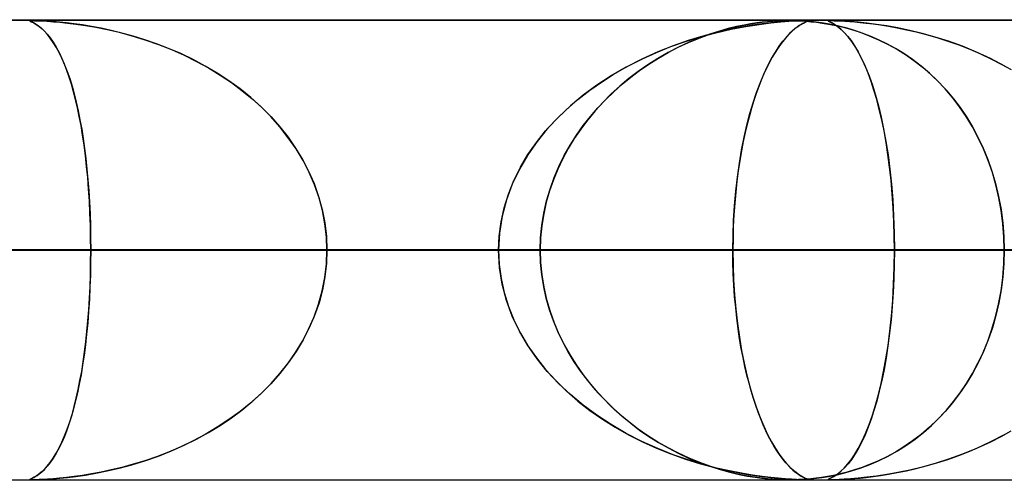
# Model space of a CAD drawing. Header units: millimetres. Extents: x -790 to 790, y -924 to 924.
# Tile 26 of 48: x 17 to 39, y 914 to 924. Entities that reach past the tile are written whole.
import ezdxf

# ---------------------------------------------------------------- set-up
doc = ezdxf.new("R2010")
doc.units = ezdxf.units.MM
doc.layers.add('HIDDEN', color=7, linetype='Continuous')
doc.layers.add('THICK', color=7, linetype='Continuous')

msp = doc.modelspace()

# ---------------------------------------------------------------- linework, layer by layer
at = {"layer": 'HIDDEN'}
for p, q in [((344.621, 923.99), (0, 923.99)), ((677, 923.99), (0, 923.99)), ((344.621, 923.99), (0, 923.99)), ((329.536, 923.98), (0, 923.98)), ((17.586, 923.978), (17.577, 923.976)), ((17.577, 923.973), (17.58, 923.977)), ((17.577, 923.976), (17.578, 923.972)), ((17.585, 923.967), (17.577, 923.973)), ((17.578, 923.972), (17.587, 923.966)), ((17.58, 923.977), (17.598, 923.979)), ((17.604, 923.958), (17.585, 923.967)), ((17.603, 923.98), (17.586, 923.978)), ((17.587, 923.966), (17.605, 923.957)), ((17.598, 923.979), (17.63, 923.98)), ((17.63, 923.98), (17.603, 923.98)), ((17.632, 923.944), (17.604, 923.958)), ((17.605, 923.957), (17.63, 923.945)), ((17.667, 923.98), (17.63, 923.98)), ((17.63, 923.98), (17.679, 923.979)), ((17.63, 923.945), (17.661, 923.93)), ((17.669, 923.925), (17.632, 923.944)), ((17.661, 923.93), (17.696, 923.91)), ((17.715, 923.978), (17.667, 923.98)), ((17.715, 923.898), (17.669, 923.925)), ((17.679, 923.979), (17.746, 923.977)), ((17.777, 923.976), (17.715, 923.978)), ((17.746, 923.977), (17.839, 923.973)), ((17.858, 923.972), (17.777, 923.976)), ((17.839, 923.973), (17.956, 923.967)), ((17.959, 923.967), (17.858, 923.972)), ((17.956, 923.967), (18.089, 923.957)), ((18.082, 923.958), (17.959, 923.967)), ((18.222, 923.946), (18.082, 923.958)), ((18.089, 923.957), (18.233, 923.945)), ((18.376, 923.93), (18.222, 923.946)), ((18.233, 923.945), (18.394, 923.928)), ((18.543, 923.91), (18.376, 923.93)), ((18.394, 923.928), (18.579, 923.906)), ((33.183, 923.898), (33.35, 923.925)), ((33.384, 923.93), (33.253, 923.91)), ((33.35, 923.925), (33.498, 923.944)), ((33.506, 923.945), (33.384, 923.93)), ((33.435, 923.898), (33.692, 923.93)), ((33.498, 923.944), (33.627, 923.958)), ((33.62, 923.957), (33.506, 923.945)), ((33.69, 923.93), (33.506, 923.908)), ((33.724, 923.966), (33.62, 923.957)), ((33.627, 923.958), (33.74, 923.967)), ((33.853, 923.946), (33.69, 923.93)), ((33.692, 923.93), (33.91, 923.951)), ((33.817, 923.972), (33.724, 923.966)), ((33.74, 923.967), (33.842, 923.973)), ((33.898, 923.976), (33.817, 923.972)), ((33.842, 923.973), (33.935, 923.977)), ((34.005, 923.959), (33.853, 923.946)), ((33.97, 923.978), (33.898, 923.976)), ((33.91, 923.951), (34.082, 923.965)), ((33.935, 923.977), (34.019, 923.979)), ((34.036, 923.98), (33.97, 923.978)), ((34.141, 923.968), (34.005, 923.959)), ((34.019, 923.979), (34.099, 923.98)), ((34.099, 923.98), (34.036, 923.98)), ((34.082, 923.965), (34.207, 923.972)), ((34.099, 923.98), (34.178, 923.979)), ((34.161, 923.98), (34.099, 923.98)), ((34.253, 923.974), (34.141, 923.968)), ((34.225, 923.978), (34.161, 923.98)), ((34.178, 923.979), (34.261, 923.977)), ((34.207, 923.972), (34.295, 923.976)), ((34.294, 923.976), (34.225, 923.978)), ((34.339, 923.978), (34.253, 923.974)), ((34.261, 923.977), (34.355, 923.973)), ((34.373, 923.972), (34.294, 923.976)), ((34.295, 923.976), (34.358, 923.978)), ((34.401, 923.98), (34.339, 923.978)), ((34.352, 923.899), (34.399, 923.925)), ((34.355, 923.973), (34.46, 923.967)), ((34.358, 923.978), (34.407, 923.98)), ((34.463, 923.967), (34.373, 923.972)), ((34.416, 923.934), (34.384, 923.917)), ((34.399, 923.925), (34.439, 923.945)), ((34.444, 923.98), (34.401, 923.98)), ((34.407, 923.98), (34.444, 923.98)), ((34.442, 923.946), (34.416, 923.934)), ((34.439, 923.945), (34.47, 923.959)), ((34.464, 923.956), (34.442, 923.946)), ((34.444, 923.98), (34.446, 923.98)), ((34.475, 923.979), (34.444, 923.98)), ((34.446, 923.98), (34.448, 923.98)), ((34.448, 923.98), (34.45, 923.98)), ((34.45, 923.98), (34.451, 923.98)), ((34.451, 923.98), (34.453, 923.98)), ((34.453, 923.98), (34.455, 923.98)), ((34.457, 923.98), (34.479, 923.979)), ((34.46, 923.967), (34.571, 923.957)), ((34.565, 923.958), (34.463, 923.967)), ((34.481, 923.964), (34.464, 923.956)), ((34.47, 923.959), (34.49, 923.969)), ((34.492, 923.978), (34.475, 923.979)), ((34.479, 923.979), (34.492, 923.978)), ((34.493, 923.97), (34.481, 923.964)), ((34.49, 923.969), (34.497, 923.974)), ((34.492, 923.978), (34.497, 923.975)), ((34.497, 923.974), (34.492, 923.978)), ((34.497, 923.975), (34.493, 923.97)), ((34.676, 923.946), (34.565, 923.958)), ((34.571, 923.957), (34.684, 923.945)), ((34.795, 923.93), (34.676, 923.946)), ((34.684, 923.945), (34.809, 923.928)), ((34.921, 923.91), (34.795, 923.93)), ((34.809, 923.928), (34.948, 923.906)), ((34.941, 923.978), (34.935, 923.974)), ((34.935, 923.974), (34.943, 923.968)), ((34.936, 923.976), (34.945, 923.978)), ((34.937, 923.972), (34.936, 923.976)), ((34.95, 923.965), (34.937, 923.972)), ((34.958, 923.98), (34.941, 923.978)), ((34.943, 923.968), (34.961, 923.959)), ((34.945, 923.978), (34.962, 923.98)), ((34.977, 923.951), (34.95, 923.965)), ((34.988, 923.98), (34.958, 923.98)), ((34.961, 923.959), (34.988, 923.946)), ((34.962, 923.98), (34.988, 923.98)), ((35.02, 923.93), (34.977, 923.951)), ((35.033, 923.979), (34.988, 923.98)), ((34.988, 923.98), (35.025, 923.98)), ((34.988, 923.946), (35.021, 923.93)), ((35.076, 923.898), (35.02, 923.93)), ((35.021, 923.93), (35.06, 923.908)), ((35.025, 923.98), (35.072, 923.978)), ((35.094, 923.978), (35.033, 923.979)), ((35.072, 923.978), (35.134, 923.976)), ((35.176, 923.974), (35.094, 923.978)), ((35.134, 923.976), (35.211, 923.973)), ((35.286, 923.969), (35.176, 923.974)), ((35.211, 923.973), (35.304, 923.967)), ((35.426, 923.959), (35.286, 923.969)), ((35.304, 923.967), (35.407, 923.96)), ((35.407, 923.96), (35.519, 923.952)), ((35.593, 923.945), (35.426, 923.959)), ((35.519, 923.952), (35.637, 923.941)), ((35.781, 923.925), (35.593, 923.945)), ((35.637, 923.941), (35.768, 923.927)), ((35.768, 923.927), (35.915, 923.909)), ((35.987, 923.899), (35.781, 923.925)), ((17.696, 923.91), (17.736, 923.884)), ((17.767, 923.862), (17.715, 923.898)), ((17.736, 923.884), (17.783, 923.85)), ((17.825, 923.815), (17.767, 923.862)), ((17.783, 923.85), (17.836, 923.807)), ((17.888, 923.757), (17.825, 923.815)), ((17.836, 923.807), (17.893, 923.752)), ((17.954, 923.686), (17.888, 923.757)), ((17.893, 923.752), (17.954, 923.686)), ((18.722, 923.885), (18.543, 923.91)), ((18.579, 923.906), (18.786, 923.875)), ((18.917, 923.853), (18.722, 923.885)), ((18.786, 923.875), (19.013, 923.836)), ((19.126, 923.814), (18.917, 923.853)), ((19.013, 923.836), (19.258, 923.787)), ((19.348, 923.766), (19.126, 923.814)), ((19.258, 923.787), (19.519, 923.726)), ((19.581, 923.71), (19.348, 923.766)), ((19.519, 923.726), (19.794, 923.653)), ((19.824, 923.643), (19.581, 923.71)), ((32.164, 923.63), (32.494, 923.718)), ((32.512, 923.723), (32.212, 923.643)), ((32.573, 923.752), (32.366, 923.686)), ((32.367, 923.686), (32.591, 923.757)), ((32.494, 923.718), (32.826, 923.793)), ((32.795, 923.787), (32.512, 923.723)), ((32.767, 923.807), (32.573, 923.752)), ((32.591, 923.757), (32.802, 923.815)), ((32.946, 923.85), (32.767, 923.807)), ((33.056, 923.838), (32.795, 923.787)), ((32.802, 923.815), (33, 923.862)), ((32.826, 923.793), (33.145, 923.854)), ((33.109, 923.884), (32.946, 923.85)), ((33, 923.862), (33.183, 923.898)), ((33.294, 923.878), (33.056, 923.838)), ((33.253, 923.91), (33.109, 923.884)), ((33.145, 923.854), (33.435, 923.898)), ((33.506, 923.908), (33.294, 923.878)), ((34.158, 923.754), (34.101, 923.7)), ((34.103, 923.702), (34.173, 923.768)), ((34.211, 923.8), (34.158, 923.754)), ((34.173, 923.768), (34.238, 923.821)), ((34.261, 923.839), (34.211, 923.8)), ((34.238, 923.821), (34.298, 923.865)), ((34.306, 923.871), (34.261, 923.839)), ((34.298, 923.865), (34.352, 923.899)), ((34.348, 923.897), (34.306, 923.871)), ((34.384, 923.917), (34.348, 923.897)), ((35.055, 923.885), (34.921, 923.91)), ((34.948, 923.906), (35.102, 923.875)), ((35.199, 923.853), (35.055, 923.885)), ((35.06, 923.908), (35.108, 923.878)), ((35.142, 923.854), (35.076, 923.898)), ((35.102, 923.875), (35.269, 923.836)), ((35.108, 923.878), (35.162, 923.838)), ((35.216, 923.793), (35.142, 923.854)), ((35.162, 923.838), (35.223, 923.787)), ((35.351, 923.814), (35.199, 923.853)), ((35.294, 923.718), (35.216, 923.793)), ((35.223, 923.787), (35.29, 923.723)), ((35.269, 923.836), (35.447, 923.787)), ((35.29, 923.723), (35.361, 923.643)), ((35.373, 923.63), (35.294, 923.718)), ((35.512, 923.766), (35.351, 923.814)), ((35.447, 923.787), (35.635, 923.726)), ((35.68, 923.71), (35.512, 923.766)), ((35.635, 923.726), (35.832, 923.653)), ((35.854, 923.643), (35.68, 923.71)), ((35.915, 923.909), (36.077, 923.886)), ((36.211, 923.865), (35.987, 923.899)), ((36.077, 923.886), (36.253, 923.858)), ((36.453, 923.821), (36.211, 923.865)), ((36.253, 923.858), (36.441, 923.824)), ((36.441, 923.824), (36.641, 923.783)), ((36.711, 923.768), (36.453, 923.821)), ((36.641, 923.783), (36.852, 923.735)), ((36.982, 923.702), (36.711, 923.768)), ((36.852, 923.735), (37.072, 923.678)), ((17.954, 923.686), (18.019, 923.605)), ((18.022, 923.601), (17.954, 923.686)), ((18.019, 923.605), (18.086, 923.51)), ((18.088, 923.506), (18.022, 923.601)), ((18.086, 923.51), (18.152, 923.402)), ((18.152, 923.401), (18.088, 923.506)), ((19.794, 923.653), (20.08, 923.565)), ((20.075, 923.566), (19.824, 923.643)), ((20.332, 923.477), (20.075, 923.566)), ((20.08, 923.565), (20.372, 923.463)), ((31.519, 923.416), (31.839, 923.529)), ((31.897, 923.548), (31.569, 923.434)), ((31.68, 923.401), (31.904, 923.506)), ((31.914, 923.51), (31.682, 923.402)), ((31.839, 923.529), (32.164, 923.63)), ((32.212, 923.643), (31.897, 923.548)), ((31.904, 923.506), (32.134, 923.601)), ((32.145, 923.605), (31.914, 923.51)), ((32.134, 923.601), (32.367, 923.686)), ((32.366, 923.686), (32.145, 923.605)), ((33.872, 923.422), (33.952, 923.53)), ((33.979, 923.564), (33.914, 923.481)), ((33.952, 923.53), (34.029, 923.623)), ((34.041, 923.637), (33.979, 923.564)), ((34.029, 923.623), (34.103, 923.702)), ((34.101, 923.7), (34.041, 923.637)), ((35.361, 923.643), (35.436, 923.548)), ((35.45, 923.529), (35.373, 923.63)), ((35.436, 923.548), (35.513, 923.434)), ((35.525, 923.416), (35.45, 923.529)), ((35.832, 923.653), (36.036, 923.565)), ((36.032, 923.566), (35.854, 923.643)), ((36.215, 923.477), (36.032, 923.566)), ((36.036, 923.565), (36.243, 923.463)), ((37.265, 923.623), (36.982, 923.702)), ((37.072, 923.678), (37.301, 923.612)), ((37.558, 923.53), (37.265, 923.623)), ((37.301, 923.612), (37.538, 923.537)), ((37.538, 923.537), (37.779, 923.451)), ((37.858, 923.422), (37.558, 923.53)), ((18.152, 923.402), (18.215, 923.285)), ((18.214, 923.288), (18.152, 923.401)), ((18.273, 923.166), (18.214, 923.288)), ((18.215, 923.285), (18.276, 923.158)), ((20.594, 923.376), (20.332, 923.477)), ((20.372, 923.463), (20.658, 923.35)), ((20.86, 923.262), (20.594, 923.376)), ((20.658, 923.35), (20.936, 923.227)), ((31.231, 923.3), (30.886, 923.145)), ((30.899, 923.152), (31.205, 923.29)), ((31.205, 923.29), (31.519, 923.416)), ((31.569, 923.434), (31.231, 923.3)), ((31.456, 923.285), (31.235, 923.158)), ((31.247, 923.166), (31.461, 923.288)), ((31.682, 923.402), (31.456, 923.285)), ((31.461, 923.288), (31.68, 923.401)), ((33.707, 923.154), (33.79, 923.297)), ((33.785, 923.289), (33.723, 923.183)), ((33.849, 923.389), (33.785, 923.289)), ((33.79, 923.297), (33.872, 923.422)), ((33.914, 923.481), (33.849, 923.389)), ((35.513, 923.434), (35.593, 923.3)), ((35.599, 923.29), (35.525, 923.416)), ((35.593, 923.3), (35.674, 923.145)), ((35.671, 923.152), (35.599, 923.29)), ((36.4, 923.376), (36.215, 923.477)), ((36.243, 923.463), (36.445, 923.35)), ((36.586, 923.262), (36.4, 923.376)), ((36.445, 923.35), (36.64, 923.227)), ((37.779, 923.451), (38.017, 923.358)), ((38.163, 923.297), (37.858, 923.422)), ((38.017, 923.358), (38.25, 923.258)), ((38.471, 923.154), (38.163, 923.297)), ((18.329, 923.035), (18.273, 923.166)), ((18.276, 923.158), (18.335, 923.022)), ((21.127, 923.134), (20.86, 923.262)), ((20.936, 923.227), (21.205, 923.094)), ((21.394, 922.992), (21.127, 923.134)), ((21.205, 923.094), (21.466, 922.951)), ((30.886, 923.145), (30.545, 922.971)), ((30.6, 923.001), (30.899, 923.152)), ((31.235, 923.158), (31.019, 923.022)), ((31.039, 923.035), (31.247, 923.166)), ((33.661, 923.069), (33.601, 922.948)), ((33.622, 922.993), (33.707, 923.154)), ((33.723, 923.183), (33.661, 923.069)), ((35.74, 923.001), (35.671, 923.152)), ((35.674, 923.145), (35.753, 922.971)), ((36.774, 923.134), (36.586, 923.262)), ((36.64, 923.227), (36.828, 923.094)), ((36.96, 922.992), (36.774, 923.134)), ((36.828, 923.094), (37.01, 922.951)), ((38.25, 923.258), (38.478, 923.151)), ((38.779, 922.993), (38.471, 923.154)), ((38.478, 923.151), (38.7, 923.037)), ((18.383, 922.897), (18.329, 923.035)), ((18.335, 923.022), (18.391, 922.876)), ((18.435, 922.751), (18.383, 922.897)), ((18.391, 922.876), (18.444, 922.722)), ((21.654, 922.838), (21.394, 922.992)), ((21.466, 922.951), (21.718, 922.798)), ((30.545, 922.971), (30.218, 922.781)), ((30.309, 922.837), (30.6, 923.001)), ((30.81, 922.876), (30.607, 922.722)), ((30.644, 922.751), (30.838, 922.897)), ((31.019, 923.022), (30.81, 922.876)), ((30.838, 922.897), (31.039, 923.035)), ((33.54, 922.816), (33.622, 922.993)), ((33.601, 922.948), (33.542, 922.821)), ((35.808, 922.837), (35.74, 923.001)), ((35.753, 922.971), (35.829, 922.781)), ((37.14, 922.838), (36.96, 922.992)), ((37.01, 922.951), (37.184, 922.798)), ((38.7, 923.037), (38.916, 922.916)), ((18.484, 922.597), (18.435, 922.751)), ((18.444, 922.722), (18.495, 922.559)), ((21.907, 922.672), (21.654, 922.838)), ((21.718, 922.798), (21.96, 922.635)), ((22.15, 922.495), (21.907, 922.672)), ((29.756, 922.471), (30.028, 922.66)), ((30.218, 922.781), (29.906, 922.578)), ((30.028, 922.66), (30.309, 922.837)), ((30.607, 922.722), (30.411, 922.559)), ((30.456, 922.597), (30.644, 922.751)), ((33.484, 922.686), (33.429, 922.545)), ((33.459, 922.624), (33.54, 922.816)), ((33.542, 922.821), (33.484, 922.686)), ((35.873, 922.66), (35.808, 922.837)), ((35.829, 922.781), (35.901, 922.578)), ((35.935, 922.471), (35.873, 922.66)), ((37.315, 922.672), (37.14, 922.838)), ((37.184, 922.798), (37.352, 922.635)), ((37.483, 922.495), (37.315, 922.672)), ((18.529, 922.436), (18.484, 922.597)), ((18.495, 922.559), (18.543, 922.387)), ((18.573, 922.267), (18.529, 922.436)), ((21.96, 922.635), (22.191, 922.463)), ((22.383, 922.306), (22.15, 922.495)), ((22.191, 922.463), (22.413, 922.281)), ((29.495, 922.268), (29.756, 922.471)), ((29.906, 922.578), (29.61, 922.36)), ((30.1, 922.267), (30.275, 922.436)), ((30.411, 922.559), (30.223, 922.387)), ((30.275, 922.436), (30.456, 922.597)), ((33.429, 922.545), (33.375, 922.397)), ((33.382, 922.417), (33.459, 922.624)), ((35.901, 922.578), (35.969, 922.36)), ((35.995, 922.268), (35.935, 922.471)), ((37.352, 922.635), (37.511, 922.463)), ((37.644, 922.306), (37.483, 922.495)), ((37.511, 922.463), (37.664, 922.281)), ((18.543, 922.387), (18.588, 922.207)), ((18.615, 922.087), (18.573, 922.267)), ((22.606, 922.105), (22.383, 922.306)), ((22.413, 922.281), (22.623, 922.089)), ((29.247, 922.052), (29.495, 922.268)), ((29.61, 922.36), (29.332, 922.129)), ((29.931, 922.087), (30.1, 922.267)), ((30.223, 922.387), (30.043, 922.207)), ((33.323, 922.242), (33.273, 922.08)), ((33.308, 922.195), (33.382, 922.417)), ((33.375, 922.397), (33.323, 922.242)), ((35.969, 922.36), (36.032, 922.129)), ((36.051, 922.052), (35.995, 922.268)), ((37.796, 922.105), (37.644, 922.306)), ((37.664, 922.281), (37.808, 922.089)), ((18.588, 922.207), (18.629, 922.019)), ((18.654, 921.898), (18.615, 922.087)), ((18.629, 922.019), (18.668, 921.824)), ((22.817, 921.893), (22.606, 922.105)), ((22.623, 922.089), (22.824, 921.886)), ((29.013, 921.824), (29.247, 922.052)), ((29.332, 922.129), (29.072, 921.884)), ((29.871, 922.019), (29.709, 921.824)), ((29.768, 921.898), (29.931, 922.087)), ((30.043, 922.207), (29.871, 922.019)), ((33.273, 922.08), (33.225, 921.91)), ((33.238, 921.958), (33.308, 922.195)), ((36.032, 922.129), (36.091, 921.884)), ((36.104, 921.824), (36.051, 922.052)), ((37.941, 921.893), (37.796, 922.105)), ((37.808, 922.089), (37.946, 921.886)), ((18.691, 921.699), (18.654, 921.898)), ((18.668, 921.824), (18.705, 921.623)), ((23.016, 921.67), (22.817, 921.893)), ((22.824, 921.886), (23.014, 921.672)), ((28.794, 921.584), (29.013, 921.824)), ((29.072, 921.884), (28.831, 921.627)), ((29.709, 921.824), (29.557, 921.623)), ((29.613, 921.699), (29.768, 921.898)), ((33.173, 921.708), (33.238, 921.958)), ((33.225, 921.91), (33.178, 921.732)), ((36.091, 921.884), (36.145, 921.627)), ((36.153, 921.584), (36.104, 921.824)), ((38.076, 921.67), (37.941, 921.893)), ((37.946, 921.886), (38.075, 921.672)), ((18.726, 921.491), (18.691, 921.699)), ((18.705, 921.623), (18.738, 921.415)), ((23.014, 921.672), (23.192, 921.446)), ((23.199, 921.436), (23.016, 921.67)), ((28.593, 921.331), (28.794, 921.584)), ((28.831, 921.627), (28.609, 921.353)), ((29.557, 921.623), (29.415, 921.415)), ((29.466, 921.491), (29.613, 921.699)), ((33.112, 921.444), (33.173, 921.708)), ((33.178, 921.732), (33.134, 921.545)), ((36.145, 921.627), (36.195, 921.353)), ((36.198, 921.331), (36.153, 921.584)), ((38.075, 921.672), (38.196, 921.446)), ((38.201, 921.436), (38.076, 921.67)), ((18.758, 921.274), (18.726, 921.491)), ((18.738, 921.415), (18.768, 921.2)), ((23.192, 921.446), (23.357, 921.21)), ((23.368, 921.193), (23.199, 921.436)), ((29.415, 921.415), (29.285, 921.2)), ((29.328, 921.274), (29.466, 921.491)), ((33.057, 921.168), (33.112, 921.444)), ((33.134, 921.545), (33.092, 921.351)), ((38.196, 921.446), (38.308, 921.21)), ((38.315, 921.193), (38.201, 921.436)), ((18.787, 921.047), (18.758, 921.274)), ((18.768, 921.2), (18.795, 920.98)), ((23.357, 921.21), (23.507, 920.963)), ((23.519, 920.94), (23.368, 921.193)), ((28.609, 921.353), (28.406, 921.061)), ((28.409, 921.067), (28.593, 921.331)), ((29.285, 921.2), (29.165, 920.98)), ((29.2, 921.047), (29.328, 921.274)), ((33.008, 920.879), (33.057, 921.168)), ((33.053, 921.147), (33.017, 920.936)), ((33.092, 921.351), (33.053, 921.147)), ((36.195, 921.353), (36.24, 921.061)), ((36.239, 921.067), (36.198, 921.331)), ((38.308, 921.21), (38.41, 920.963)), ((38.418, 920.94), (38.315, 921.193)), ((18.813, 920.812), (18.787, 921.047)), ((18.795, 920.98), (18.819, 920.753)), ((23.507, 920.963), (23.641, 920.705)), ((23.654, 920.678), (23.519, 920.94)), ((28.406, 921.061), (28.225, 920.752)), ((28.246, 920.792), (28.409, 921.067)), ((29.165, 920.98), (29.058, 920.753)), ((29.084, 920.812), (29.2, 921.047)), ((33.017, 920.936), (32.984, 920.716)), ((36.275, 920.792), (36.239, 921.067)), ((36.24, 921.061), (36.28, 920.752)), ((38.41, 920.963), (38.501, 920.705)), ((38.509, 920.678), (38.418, 920.94)), ((18.836, 920.569), (18.813, 920.812)), ((18.819, 920.753), (18.84, 920.521)), ((28.225, 920.752), (28.07, 920.425)), ((28.104, 920.505), (28.246, 920.792)), ((29.058, 920.753), (28.962, 920.521)), ((28.981, 920.569), (29.084, 920.812)), ((32.984, 920.716), (32.954, 920.489)), ((32.965, 920.579), (33.008, 920.879)), ((36.306, 920.505), (36.275, 920.792)), ((36.28, 920.752), (36.314, 920.425)), ((18.856, 920.318), (18.836, 920.569)), ((18.84, 920.521), (18.858, 920.282)), ((23.641, 920.705), (23.758, 920.437)), ((23.77, 920.408), (23.654, 920.678)), ((27.986, 920.211), (28.104, 920.505)), ((28.962, 920.521), (28.879, 920.282)), ((28.891, 920.318), (28.981, 920.569)), ((32.93, 920.271), (32.965, 920.579)), ((36.333, 920.211), (36.306, 920.505)), ((38.501, 920.705), (38.58, 920.437)), ((38.588, 920.408), (38.509, 920.678)), ((18.872, 920.06), (18.856, 920.318)), ((23.758, 920.437), (23.857, 920.16)), ((23.866, 920.131), (23.77, 920.408)), ((28.07, 920.425), (27.943, 920.083)), ((28.815, 920.06), (28.891, 920.318)), ((32.954, 920.489), (32.928, 920.253)), ((36.314, 920.425), (36.342, 920.083)), ((38.58, 920.437), (38.646, 920.16)), ((38.652, 920.131), (38.588, 920.408)), ((18.858, 920.282), (18.873, 920.035)), ((23.857, 920.16), (23.936, 919.874)), ((23.941, 919.85), (23.866, 920.131)), ((27.943, 920.083), (27.85, 919.729)), ((27.893, 919.911), (27.986, 920.211)), ((28.879, 920.282), (28.809, 920.035)), ((32.902, 919.956), (32.93, 920.271)), ((32.928, 920.253), (32.906, 920.01)), ((36.353, 919.911), (36.333, 920.211)), ((36.342, 920.083), (36.362, 919.729)), ((38.646, 920.16), (38.699, 919.874)), ((38.703, 919.85), (38.652, 920.131)), ((18.885, 919.795), (18.872, 920.06)), ((18.873, 920.035), (18.886, 919.782)), ((23.936, 919.874), (23.993, 919.582)), ((27.826, 919.607), (27.893, 919.911)), ((28.809, 920.035), (28.752, 919.782)), ((28.755, 919.795), (28.815, 920.06)), ((32.882, 919.636), (32.902, 919.956)), ((32.906, 920.01), (32.889, 919.76)), ((36.368, 919.607), (36.353, 919.911)), ((38.699, 919.874), (38.738, 919.582)), ((18.894, 919.528), (18.885, 919.795)), ((18.886, 919.782), (18.894, 919.523)), ((23.995, 919.566), (23.941, 919.85)), ((27.85, 919.729), (27.792, 919.364)), ((28.752, 919.782), (28.711, 919.523)), ((28.712, 919.528), (28.755, 919.795)), ((32.889, 919.76), (32.876, 919.505)), ((36.362, 919.729), (36.375, 919.364)), ((38.74, 919.566), (38.703, 919.85)), ((18.9, 919.259), (18.894, 919.528)), ((18.894, 919.523), (18.9, 919.257)), ((23.993, 919.582), (24.027, 919.287)), ((24.028, 919.279), (23.995, 919.566)), ((27.786, 919.299), (27.826, 919.607)), ((28.686, 919.259), (28.712, 919.528)), ((28.711, 919.523), (28.686, 919.257)), ((32.876, 919.505), (32.869, 919.248)), ((32.87, 919.314), (32.882, 919.636)), ((36.376, 919.299), (36.368, 919.607)), ((38.738, 919.582), (38.761, 919.287)), ((38.762, 919.279), (38.74, 919.566)), ((18.902, 918.99), (18.9, 919.259)), ((18.9, 919.257), (18.902, 918.99)), ((24.027, 919.287), (24.039, 918.99)), ((24.039, 918.99), (24.028, 919.279)), ((27.792, 919.364), (27.772, 918.99)), ((27.772, 918.99), (27.786, 919.299)), ((28.677, 918.99), (28.686, 919.259)), ((28.686, 919.257), (28.677, 918.99)), ((32.866, 918.99), (32.87, 919.314)), ((32.869, 919.248), (32.866, 918.99)), ((36.375, 919.364), (36.379, 918.99)), ((36.379, 918.99), (36.376, 919.299)), ((38.761, 919.287), (38.769, 918.99)), ((38.769, 918.99), (38.762, 919.279)), ((32.866, 918.99), (0, 918.99)), ((0, 918.99), (27.772, 918.99)), ((0, 918.99), (32.866, 918.99)), ((27.772, 918.99), (0, 918.99)), ((50.252, 918.99), (0, 918.99)), ((0, 918.99), (45.166, 918.99)), ((0, 918.99), (50.252, 918.99)), ((45.166, 918.99), (0, 918.99)), ((67.625, 918.99), (0, 918.99)), ((0, 918.99), (62.541, 918.99)), ((0, 918.99), (67.625, 918.99)), ((62.541, 918.99), (0, 918.99)), ((84.992, 918.99), (0, 918.99)), ((0, 918.99), (79.909, 918.99)), ((0, 918.99), (84.992, 918.99)), ((79.909, 918.99), (0, 918.99)), ((102.356, 918.99), (0, 918.99)), ((0, 918.99), (97.274, 918.99)), ((0, 918.99), (102.356, 918.99)), ((97.274, 918.99), (0, 918.99)), ((119.718, 918.99), (0, 918.99)), ((0, 918.99), (114.637, 918.99)), ((0, 918.99), (119.718, 918.99)), ((114.637, 918.99), (0, 918.99)), ((137.08, 918.99), (0, 918.99)), ((0, 918.99), (131.999, 918.99)), ((0, 918.99), (137.08, 918.99)), ((131.999, 918.99), (0, 918.99)), ((154.441, 918.99), (0, 918.99)), ((0, 918.99), (149.36, 918.99)), ((0, 918.99), (154.441, 918.99)), ((149.36, 918.99), (0, 918.99)), ((171.801, 918.99), (0, 918.99)), ((0, 918.99), (166.72, 918.99)), ((0, 918.99), (171.801, 918.99)), ((166.72, 918.99), (0, 918.99)), ((189.161, 918.99), (0, 918.99)), ((0, 918.99), (184.08, 918.99)), ((0, 918.99), (189.161, 918.99)), ((184.08, 918.99), (0, 918.99)), ((206.521, 918.99), (0, 918.99)), ((0, 918.99), (201.44, 918.99)), ((0, 918.99), (206.521, 918.99)), ((201.44, 918.99), (0, 918.99)), ((223.88, 918.99), (0, 918.99)), ((0, 918.99), (218.8, 918.99)), ((0, 918.99), (223.88, 918.99)), ((218.8, 918.99), (0, 918.99)), ((241.24, 918.99), (0, 918.99)), ((0, 918.99), (236.159, 918.99)), ((0, 918.99), (241.24, 918.99)), ((236.159, 918.99), (0, 918.99)), ((258.599, 918.99), (0, 918.99)), ((0, 918.99), (253.518, 918.99)), ((0, 918.99), (258.599, 918.99)), ((253.518, 918.99), (0, 918.99)), ((275.958, 918.99), (0, 918.99)), ((0, 918.99), (270.877, 918.99)), ((0, 918.99), (275.958, 918.99)), ((270.877, 918.99), (0, 918.99)), ((293.317, 918.99), (0, 918.99)), ((0, 918.99), (288.236, 918.99)), ((0, 918.99), (293.317, 918.99)), ((288.236, 918.99), (0, 918.99)), ((310.676, 918.99), (0, 918.99)), ((0, 918.99), (305.595, 918.99)), ((0, 918.99), (310.676, 918.99)), ((305.595, 918.99), (0, 918.99)), ((328.035, 918.99), (0, 918.99)), ((0, 918.99), (322.954, 918.99)), ((0, 918.99), (328.035, 918.99)), ((322.954, 918.99), (0, 918.99)), ((8.766, 918.99), (18.902, 918.99)), ((8.766, 918.99), (28.677, 918.99)), ((28.677, 918.99), (8.766, 918.99)), ((18.902, 918.99), (8.766, 918.99)), ((27.772, 918.99), (15.431, 918.99)), ((15.431, 918.99), (27.772, 918.99)), ((18.9, 918.723), (18.902, 918.99)), ((18.902, 918.99), (18.9, 918.721)), ((18.902, 918.99), (28.677, 918.99)), ((28.677, 918.99), (18.902, 918.99)), ((24.027, 918.693), (24.039, 918.99)), ((24.039, 918.99), (24.028, 918.701)), ((38.769, 918.99), (24.039, 918.99)), ((24.039, 918.99), (38.769, 918.99)), ((24.039, 918.99), (36.379, 918.99)), ((36.379, 918.99), (24.039, 918.99)), ((27.772, 918.99), (27.786, 918.681)), ((27.792, 918.616), (27.772, 918.99)), ((28.677, 918.99), (28.686, 918.721)), ((28.686, 918.723), (28.677, 918.99)), ((32.868, 918.735), (32.866, 918.99)), ((32.866, 918.99), (32.87, 918.666)), ((45.166, 918.99), (32.866, 918.99)), ((32.866, 918.99), (45.166, 918.99)), ((36.375, 918.616), (36.379, 918.99)), ((36.379, 918.99), (36.376, 918.681)), ((36.379, 918.99), (63.012, 918.99)), ((63.012, 918.99), (36.379, 918.99)), ((38.761, 918.693), (38.769, 918.99)), ((38.769, 918.99), (38.762, 918.701)), ((63.012, 918.99), (38.769, 918.99)), ((38.769, 918.99), (63.012, 918.99)), ((18.894, 918.457), (18.9, 918.723)), ((18.9, 918.721), (18.894, 918.452)), ((23.993, 918.398), (24.027, 918.693)), ((24.028, 918.701), (23.995, 918.414)), ((27.786, 918.681), (27.826, 918.373)), ((27.85, 918.251), (27.792, 918.616)), ((28.711, 918.457), (28.686, 918.723)), ((28.686, 918.721), (28.712, 918.452)), ((32.876, 918.481), (32.868, 918.735)), ((32.87, 918.666), (32.882, 918.344)), ((36.362, 918.251), (36.375, 918.616)), ((36.376, 918.681), (36.368, 918.373)), ((38.738, 918.398), (38.761, 918.693)), ((38.762, 918.701), (38.74, 918.414)), ((18.894, 918.452), (18.885, 918.185)), ((18.886, 918.198), (18.894, 918.457)), ((23.936, 918.106), (23.993, 918.398)), ((23.995, 918.414), (23.941, 918.13)), ((27.826, 918.373), (27.893, 918.069)), ((28.752, 918.198), (28.711, 918.457)), ((28.712, 918.452), (28.755, 918.185)), ((32.888, 918.23), (32.876, 918.481)), ((36.368, 918.373), (36.353, 918.069)), ((38.699, 918.106), (38.738, 918.398)), ((38.74, 918.414), (38.703, 918.13)), ((18.885, 918.185), (18.872, 917.92)), ((18.873, 917.945), (18.886, 918.198)), ((27.943, 917.897), (27.85, 918.251)), ((28.809, 917.945), (28.752, 918.198)), ((28.755, 918.185), (28.815, 917.92)), ((32.882, 918.344), (32.902, 918.024)), ((32.905, 917.983), (32.888, 918.23)), ((36.342, 917.897), (36.362, 918.251)), ((18.858, 917.698), (18.873, 917.945)), ((23.857, 917.82), (23.936, 918.106)), ((23.941, 918.13), (23.866, 917.849)), ((27.893, 918.069), (27.986, 917.769)), ((28.879, 917.698), (28.809, 917.945)), ((32.902, 918.024), (32.93, 917.709)), ((32.927, 917.743), (32.905, 917.983)), ((36.353, 918.069), (36.333, 917.769)), ((38.646, 917.82), (38.699, 918.106)), ((38.703, 918.13), (38.652, 917.849)), ((18.872, 917.92), (18.856, 917.662)), ((23.758, 917.543), (23.857, 917.82)), ((23.866, 917.849), (23.77, 917.572)), ((28.07, 917.555), (27.943, 917.897)), ((27.986, 917.769), (28.104, 917.474)), ((28.815, 917.92), (28.891, 917.662)), ((32.952, 917.51), (32.927, 917.743)), ((36.333, 917.769), (36.306, 917.474)), ((36.314, 917.555), (36.342, 917.897)), ((38.58, 917.543), (38.646, 917.82)), ((38.652, 917.849), (38.588, 917.572)), ((18.856, 917.662), (18.836, 917.411)), ((18.84, 917.459), (18.858, 917.698)), ((23.641, 917.275), (23.758, 917.543)), ((23.77, 917.572), (23.654, 917.302)), ((28.225, 917.228), (28.07, 917.555)), ((28.962, 917.459), (28.879, 917.698)), ((28.891, 917.662), (28.981, 917.411)), ((32.93, 917.709), (32.965, 917.401)), ((32.981, 917.284), (32.952, 917.51)), ((36.28, 917.228), (36.314, 917.555)), ((38.501, 917.275), (38.58, 917.543)), ((38.588, 917.572), (38.509, 917.302)), ((18.836, 917.411), (18.813, 917.168)), ((18.819, 917.227), (18.84, 917.459)), ((23.654, 917.302), (23.519, 917.04)), ((28.104, 917.474), (28.246, 917.188)), ((29.058, 917.227), (28.962, 917.459)), ((28.981, 917.411), (29.084, 917.168)), ((32.965, 917.401), (33.008, 917.101)), ((36.306, 917.474), (36.275, 917.188)), ((38.509, 917.302), (38.418, 917.04)), ((18.813, 917.168), (18.787, 916.933)), ((18.795, 917), (18.819, 917.227)), ((23.507, 917.017), (23.641, 917.275)), ((28.406, 916.919), (28.225, 917.228)), ((28.246, 917.188), (28.409, 916.913)), ((29.165, 917), (29.058, 917.227)), ((29.084, 917.168), (29.2, 916.933)), ((33.013, 917.067), (32.981, 917.284)), ((33.008, 917.101), (33.057, 916.812)), ((36.275, 917.188), (36.239, 916.913)), ((36.24, 916.919), (36.28, 917.228)), ((38.41, 917.017), (38.501, 917.275)), ((18.787, 916.933), (18.758, 916.706)), ((18.768, 916.78), (18.795, 917)), ((23.357, 916.77), (23.507, 917.017)), ((23.519, 917.04), (23.368, 916.787)), ((28.609, 916.627), (28.406, 916.919)), ((28.409, 916.913), (28.593, 916.649)), ((29.285, 916.78), (29.165, 917)), ((29.2, 916.933), (29.328, 916.706)), ((33.049, 916.857), (33.013, 917.067)), ((33.087, 916.656), (33.049, 916.857)), ((36.195, 916.627), (36.24, 916.919)), ((36.239, 916.913), (36.198, 916.649)), ((38.308, 916.77), (38.41, 917.017)), ((38.418, 917.04), (38.315, 916.787)), ((18.758, 916.706), (18.726, 916.489)), ((18.738, 916.565), (18.768, 916.78)), ((23.192, 916.534), (23.357, 916.77)), ((23.368, 916.787), (23.199, 916.544)), ((28.593, 916.649), (28.794, 916.396)), ((29.415, 916.565), (29.285, 916.78)), ((29.328, 916.706), (29.466, 916.489)), ((33.057, 916.812), (33.112, 916.536)), ((33.128, 916.462), (33.087, 916.656)), ((36.198, 916.649), (36.153, 916.396)), ((38.196, 916.534), (38.308, 916.77)), ((38.315, 916.787), (38.201, 916.544)), ((18.726, 916.489), (18.691, 916.281)), ((18.705, 916.357), (18.738, 916.565)), ((23.014, 916.308), (23.192, 916.534)), ((23.199, 916.544), (23.016, 916.31)), ((28.831, 916.353), (28.609, 916.627)), ((29.557, 916.357), (29.415, 916.565)), ((29.466, 916.489), (29.613, 916.281)), ((33.112, 916.536), (33.173, 916.272)), ((33.171, 916.277), (33.128, 916.462)), ((36.145, 916.353), (36.195, 916.627)), ((38.075, 916.308), (38.196, 916.534)), ((38.201, 916.544), (38.076, 916.31)), ((18.691, 916.281), (18.654, 916.082)), ((18.668, 916.156), (18.705, 916.357)), ((23.016, 916.31), (22.817, 916.087)), ((22.824, 916.094), (23.014, 916.308)), ((28.794, 916.396), (29.013, 916.156)), ((29.072, 916.096), (28.831, 916.353)), ((29.709, 916.156), (29.557, 916.357)), ((29.613, 916.281), (29.768, 916.082)), ((33.217, 916.1), (33.171, 916.277)), ((33.173, 916.272), (33.238, 916.021)), ((36.091, 916.096), (36.145, 916.353)), ((36.153, 916.396), (36.104, 916.156)), ((38.076, 916.31), (37.941, 916.087)), ((37.946, 916.094), (38.075, 916.308)), ((18.654, 916.082), (18.615, 915.893)), ((18.629, 915.961), (18.668, 916.156)), ((22.817, 916.087), (22.606, 915.875)), ((22.623, 915.891), (22.824, 916.094)), ((29.013, 916.156), (29.247, 915.928)), ((29.332, 915.851), (29.072, 916.096)), ((29.871, 915.961), (29.709, 916.156)), ((29.768, 916.082), (29.931, 915.893)), ((33.264, 915.931), (33.217, 916.1)), ((33.238, 916.021), (33.308, 915.785)), ((36.032, 915.851), (36.091, 916.096)), ((36.104, 916.156), (36.051, 915.928)), ((37.941, 916.087), (37.796, 915.875)), ((37.808, 915.891), (37.946, 916.094)), ((18.615, 915.893), (18.573, 915.714)), ((18.588, 915.773), (18.629, 915.961)), ((22.606, 915.875), (22.383, 915.674)), ((22.413, 915.699), (22.623, 915.891)), ((29.247, 915.928), (29.495, 915.712)), ((29.61, 915.62), (29.332, 915.851)), ((30.043, 915.773), (29.871, 915.961)), ((29.931, 915.893), (30.1, 915.714)), ((33.313, 915.769), (33.264, 915.931)), ((35.969, 915.62), (36.032, 915.851)), ((36.051, 915.928), (35.995, 915.712)), ((37.796, 915.875), (37.644, 915.674)), ((37.664, 915.699), (37.808, 915.891)), ((18.495, 915.421), (18.543, 915.593)), ((18.573, 915.714), (18.529, 915.544)), ((18.543, 915.593), (18.588, 915.773)), ((22.383, 915.674), (22.15, 915.485)), ((22.191, 915.517), (22.413, 915.699)), ((29.495, 915.712), (29.756, 915.509)), ((29.906, 915.402), (29.61, 915.62)), ((30.223, 915.593), (30.043, 915.773)), ((30.1, 915.714), (30.275, 915.544)), ((30.411, 915.421), (30.223, 915.593)), ((33.308, 915.785), (33.382, 915.563)), ((33.364, 915.615), (33.313, 915.769)), ((33.417, 915.468), (33.364, 915.615)), ((35.901, 915.402), (35.969, 915.62)), ((35.995, 915.712), (35.935, 915.509)), ((37.644, 915.674), (37.483, 915.485)), ((37.511, 915.517), (37.664, 915.699)), ((18.484, 915.383), (18.435, 915.229)), ((18.444, 915.258), (18.495, 915.421)), ((18.529, 915.544), (18.484, 915.383)), ((22.15, 915.485), (21.907, 915.308)), ((21.96, 915.345), (22.191, 915.517)), ((29.756, 915.509), (30.028, 915.32)), ((30.218, 915.199), (29.906, 915.402)), ((30.275, 915.544), (30.456, 915.383)), ((30.607, 915.258), (30.411, 915.421)), ((30.456, 915.383), (30.644, 915.229)), ((33.382, 915.563), (33.459, 915.356)), ((33.471, 915.327), (33.417, 915.468)), ((35.829, 915.199), (35.901, 915.402)), ((35.935, 915.509), (35.873, 915.32)), ((37.483, 915.485), (37.315, 915.308)), ((37.352, 915.345), (37.511, 915.517)), ((18.435, 915.229), (18.383, 915.083)), ((18.391, 915.104), (18.444, 915.258)), ((21.466, 915.029), (21.718, 915.182)), ((21.907, 915.308), (21.654, 915.142)), ((21.718, 915.182), (21.96, 915.345)), ((30.028, 915.32), (30.309, 915.143)), ((30.545, 915.009), (30.218, 915.199)), ((30.81, 915.104), (30.607, 915.258)), ((30.644, 915.229), (30.838, 915.083)), ((33.459, 915.356), (33.54, 915.164)), ((33.527, 915.192), (33.471, 915.327)), ((33.585, 915.064), (33.527, 915.192)), ((33.54, 915.164), (33.622, 914.987)), ((35.753, 915.009), (35.829, 915.199)), ((35.873, 915.32), (35.808, 915.143)), ((37.01, 915.029), (37.184, 915.182)), ((37.315, 915.308), (37.14, 915.142)), ((37.184, 915.182), (37.352, 915.345)), ((18.329, 914.945), (18.273, 914.814)), ((18.276, 914.822), (18.335, 914.958)), ((18.383, 915.083), (18.329, 914.945)), ((18.335, 914.958), (18.391, 915.104)), ((21.394, 914.988), (21.127, 914.846)), ((21.205, 914.886), (21.466, 915.029)), ((21.654, 915.142), (21.394, 914.988)), ((30.309, 915.143), (30.6, 914.979)), ((30.886, 914.835), (30.545, 915.009)), ((30.6, 914.979), (30.899, 914.828)), ((31.019, 914.958), (30.81, 915.104)), ((30.838, 915.083), (31.039, 914.945)), ((31.235, 914.822), (31.019, 914.958)), ((31.039, 914.945), (31.247, 914.814)), ((33.644, 914.943), (33.585, 915.064)), ((33.622, 914.987), (33.707, 914.826)), ((33.705, 914.829), (33.644, 914.943)), ((35.74, 914.979), (35.671, 914.828)), ((35.674, 914.835), (35.753, 915.009)), ((35.808, 915.143), (35.74, 914.979)), ((36.96, 914.988), (36.774, 914.846)), ((36.828, 914.886), (37.01, 915.029)), ((37.14, 915.142), (36.96, 914.988)), ((38.779, 914.987), (38.471, 914.826)), ((38.478, 914.829), (38.7, 914.943)), ((38.7, 914.943), (38.916, 915.064)), ((18.273, 914.814), (18.214, 914.692)), ((18.215, 914.695), (18.276, 914.822)), ((20.86, 914.718), (20.594, 914.604)), ((20.658, 914.63), (20.936, 914.753)), ((21.127, 914.846), (20.86, 914.718)), ((20.936, 914.753), (21.205, 914.886)), ((31.231, 914.68), (30.886, 914.835)), ((30.899, 914.828), (31.205, 914.69)), ((31.456, 914.695), (31.235, 914.822)), ((31.247, 914.814), (31.461, 914.692)), ((33.766, 914.722), (33.705, 914.829)), ((33.707, 914.826), (33.79, 914.683)), ((33.829, 914.622), (33.766, 914.722)), ((35.593, 914.68), (35.674, 914.835)), ((35.671, 914.828), (35.599, 914.69)), ((36.586, 914.718), (36.4, 914.604)), ((36.445, 914.63), (36.64, 914.753)), ((36.774, 914.846), (36.586, 914.718)), ((36.64, 914.753), (36.828, 914.886)), ((38.017, 914.622), (38.25, 914.722)), ((38.471, 914.826), (38.163, 914.683)), ((38.25, 914.722), (38.478, 914.829)), ((18.086, 914.47), (18.152, 914.578)), ((18.152, 914.579), (18.088, 914.474)), ((18.152, 914.578), (18.215, 914.695)), ((18.214, 914.692), (18.152, 914.579)), ((20.332, 914.503), (20.075, 914.414)), ((20.08, 914.415), (20.372, 914.517)), ((20.594, 914.604), (20.332, 914.503)), ((20.372, 914.517), (20.658, 914.63)), ((31.205, 914.69), (31.519, 914.564)), ((31.569, 914.546), (31.231, 914.68)), ((31.682, 914.578), (31.456, 914.695)), ((31.461, 914.692), (31.68, 914.579)), ((31.519, 914.564), (31.839, 914.451)), ((31.897, 914.432), (31.569, 914.546)), ((31.68, 914.579), (31.904, 914.474)), ((31.914, 914.47), (31.682, 914.578)), ((33.79, 914.683), (33.872, 914.558)), ((33.893, 914.529), (33.829, 914.622)), ((33.872, 914.558), (33.952, 914.45)), ((33.957, 914.443), (33.893, 914.529)), ((35.436, 914.432), (35.513, 914.546)), ((35.525, 914.564), (35.45, 914.451)), ((35.513, 914.546), (35.593, 914.68)), ((35.599, 914.69), (35.525, 914.564)), ((36.215, 914.503), (36.032, 914.414)), ((36.036, 914.415), (36.243, 914.517)), ((36.4, 914.604), (36.215, 914.503)), ((36.243, 914.517), (36.445, 914.63)), ((37.538, 914.443), (37.779, 914.529)), ((37.858, 914.558), (37.558, 914.45)), ((37.779, 914.529), (38.017, 914.622)), ((38.163, 914.683), (37.858, 914.558)), ((17.954, 914.294), (17.888, 914.223)), ((17.893, 914.228), (17.954, 914.294)), ((18.022, 914.379), (17.954, 914.294)), ((17.954, 914.294), (18.019, 914.375)), ((18.019, 914.375), (18.086, 914.47)), ((18.088, 914.474), (18.022, 914.379)), ((19.519, 914.254), (19.794, 914.327)), ((19.824, 914.337), (19.581, 914.27)), ((19.794, 914.327), (20.08, 914.415)), ((20.075, 914.414), (19.824, 914.337)), ((31.839, 914.451), (32.164, 914.35)), ((32.212, 914.337), (31.897, 914.432)), ((31.904, 914.474), (32.134, 914.379)), ((32.145, 914.375), (31.914, 914.47)), ((32.134, 914.379), (32.367, 914.294)), ((32.366, 914.294), (32.145, 914.375)), ((32.164, 914.35), (32.494, 914.262)), ((32.512, 914.257), (32.212, 914.337)), ((32.573, 914.228), (32.366, 914.294)), ((32.367, 914.294), (32.591, 914.223)), ((33.952, 914.45), (34.029, 914.357)), ((34.02, 914.368), (33.957, 914.443)), ((34.08, 914.302), (34.02, 914.368)), ((34.029, 914.357), (34.103, 914.278)), ((34.137, 914.245), (34.08, 914.302)), ((35.29, 914.257), (35.361, 914.337)), ((35.373, 914.35), (35.294, 914.262)), ((35.361, 914.337), (35.436, 914.432)), ((35.45, 914.451), (35.373, 914.35)), ((35.635, 914.254), (35.832, 914.327)), ((35.854, 914.337), (35.68, 914.27)), ((35.832, 914.327), (36.036, 914.415)), ((36.032, 914.414), (35.854, 914.337)), ((36.852, 914.245), (37.072, 914.302)), ((37.265, 914.357), (36.982, 914.278)), ((37.072, 914.302), (37.301, 914.368)), ((37.558, 914.45), (37.265, 914.357)), ((37.301, 914.368), (37.538, 914.443)), ((17.715, 914.082), (17.669, 914.055)), ((17.696, 914.07), (17.736, 914.096)), ((17.767, 914.118), (17.715, 914.082)), ((17.736, 914.096), (17.783, 914.13)), ((17.825, 914.165), (17.767, 914.118)), ((17.783, 914.13), (17.836, 914.173)), ((17.888, 914.223), (17.825, 914.165)), ((17.836, 914.173), (17.893, 914.228)), ((18.394, 914.052), (18.579, 914.074)), ((18.722, 914.095), (18.543, 914.07)), ((18.579, 914.074), (18.786, 914.105)), ((18.917, 914.127), (18.722, 914.095)), ((18.786, 914.105), (19.013, 914.144)), ((19.126, 914.166), (18.917, 914.127)), ((19.013, 914.144), (19.258, 914.193)), ((19.348, 914.214), (19.126, 914.166)), ((19.258, 914.193), (19.519, 914.254)), ((19.581, 914.27), (19.348, 914.214)), ((32.494, 914.262), (32.826, 914.187)), ((32.795, 914.193), (32.512, 914.257)), ((32.767, 914.173), (32.573, 914.228)), ((32.591, 914.223), (32.802, 914.165)), ((32.946, 914.13), (32.767, 914.173)), ((33.056, 914.142), (32.795, 914.193)), ((32.802, 914.165), (33, 914.118)), ((32.826, 914.187), (33.145, 914.126)), ((33.109, 914.096), (32.946, 914.13)), ((33, 914.118), (33.183, 914.082)), ((33.294, 914.102), (33.056, 914.142)), ((33.253, 914.07), (33.109, 914.096)), ((33.145, 914.126), (33.435, 914.082)), ((33.183, 914.082), (33.35, 914.055)), ((33.506, 914.072), (33.294, 914.102)), ((33.435, 914.082), (33.692, 914.05)), ((34.103, 914.278), (34.173, 914.212)), ((34.191, 914.197), (34.137, 914.245)), ((34.173, 914.212), (34.238, 914.159)), ((34.241, 914.156), (34.191, 914.197)), ((34.238, 914.159), (34.298, 914.115)), ((34.288, 914.122), (34.241, 914.156)), ((34.33, 914.094), (34.288, 914.122)), ((34.298, 914.115), (34.352, 914.081)), ((34.368, 914.071), (34.33, 914.094)), ((34.352, 914.081), (34.399, 914.055)), ((34.809, 914.052), (34.948, 914.074)), ((35.055, 914.095), (34.921, 914.07)), ((34.948, 914.074), (35.102, 914.105)), ((35.076, 914.082), (35.02, 914.05)), ((35.199, 914.127), (35.055, 914.095)), ((35.06, 914.072), (35.108, 914.102)), ((35.142, 914.126), (35.076, 914.082)), ((35.102, 914.105), (35.269, 914.144)), ((35.108, 914.102), (35.162, 914.142)), ((35.216, 914.187), (35.142, 914.126)), ((35.162, 914.142), (35.223, 914.193)), ((35.351, 914.166), (35.199, 914.127)), ((35.294, 914.262), (35.216, 914.187)), ((35.223, 914.193), (35.29, 914.257)), ((35.269, 914.144), (35.447, 914.193)), ((35.512, 914.214), (35.351, 914.166)), ((35.447, 914.193), (35.635, 914.254)), ((35.68, 914.27), (35.512, 914.214)), ((35.987, 914.081), (35.781, 914.055)), ((35.915, 914.071), (36.077, 914.094)), ((36.211, 914.115), (35.987, 914.081)), ((36.077, 914.094), (36.253, 914.122)), ((36.453, 914.159), (36.211, 914.115)), ((36.253, 914.122), (36.441, 914.156)), ((36.441, 914.156), (36.641, 914.197)), ((36.711, 914.212), (36.453, 914.159)), ((36.641, 914.197), (36.852, 914.245)), ((36.982, 914.278), (36.711, 914.212)), ((0, 914), (329.536, 914)), ((344.621, 913.99), (0, 913.99)), ((677, 913.99), (0, 913.99)), ((344.621, 913.99), (0, 913.99)), ((17.585, 914.013), (17.577, 914.007)), ((17.577, 914.004), (17.578, 914.008)), ((17.577, 914.007), (17.58, 914.003)), ((17.586, 914.002), (17.577, 914.004)), ((17.578, 914.008), (17.587, 914.014)), ((17.58, 914.003), (17.598, 914.001)), ((17.604, 914.022), (17.585, 914.013)), ((17.603, 914), (17.586, 914.002)), ((17.587, 914.014), (17.605, 914.023)), ((17.598, 914.001), (17.63, 914)), ((17.63, 914), (17.603, 914)), ((17.632, 914.036), (17.604, 914.022)), ((17.605, 914.023), (17.63, 914.035)), ((17.63, 914.035), (17.661, 914.05)), ((17.63, 914), (17.679, 914.001)), ((17.667, 914), (17.63, 914)), ((17.63, 914), (34.099, 914)), ((17.669, 914.055), (17.632, 914.036)), ((17.661, 914.05), (17.696, 914.07)), ((17.715, 914.002), (17.667, 914)), ((17.679, 914.001), (17.746, 914.003)), ((17.777, 914.004), (17.715, 914.002)), ((17.746, 914.003), (17.839, 914.007)), ((17.858, 914.008), (17.777, 914.004)), ((17.839, 914.007), (17.956, 914.013)), ((17.959, 914.013), (17.858, 914.008)), ((17.956, 914.013), (18.089, 914.023)), ((18.082, 914.022), (17.959, 914.013)), ((18.222, 914.034), (18.082, 914.022)), ((18.089, 914.023), (18.233, 914.035)), ((18.376, 914.05), (18.222, 914.034)), ((18.233, 914.035), (18.394, 914.052)), ((18.543, 914.07), (18.376, 914.05)), ((33.384, 914.05), (33.253, 914.07)), ((33.35, 914.055), (33.498, 914.036)), ((33.506, 914.035), (33.384, 914.05)), ((33.498, 914.036), (33.627, 914.022)), ((33.69, 914.05), (33.506, 914.072)), ((33.62, 914.023), (33.506, 914.035)), ((33.724, 914.014), (33.62, 914.023)), ((33.627, 914.022), (33.74, 914.013)), ((33.853, 914.034), (33.69, 914.05)), ((33.692, 914.05), (33.91, 914.029)), ((33.817, 914.008), (33.724, 914.014)), ((33.74, 914.013), (33.842, 914.007)), ((33.898, 914.004), (33.817, 914.008)), ((33.842, 914.007), (33.935, 914.003)), ((34.005, 914.021), (33.853, 914.034)), ((33.97, 914.002), (33.898, 914.004)), ((33.91, 914.029), (34.082, 914.015)), ((33.935, 914.003), (34.019, 914.001)), ((34.036, 914), (33.97, 914.002)), ((34.141, 914.012), (34.005, 914.021)), ((34.019, 914.001), (34.099, 914)), ((34.099, 914), (34.036, 914)), ((34.082, 914.015), (34.207, 914.008)), ((34.099, 914), (34.178, 914.001)), ((34.161, 914), (34.099, 914)), ((34.253, 914.006), (34.141, 914.012)), ((34.225, 914.002), (34.161, 914)), ((34.178, 914.001), (34.261, 914.003)), ((34.207, 914.008), (34.295, 914.004)), ((34.294, 914.004), (34.225, 914.002)), ((34.339, 914.002), (34.253, 914.006)), ((34.261, 914.003), (34.355, 914.007)), ((34.373, 914.008), (34.294, 914.004)), ((34.295, 914.004), (34.358, 914.002)), ((34.401, 914), (34.339, 914.002)), ((34.355, 914.007), (34.46, 914.013)), ((34.358, 914.002), (34.407, 914)), ((34.402, 914.053), (34.368, 914.071)), ((34.463, 914.013), (34.373, 914.008)), ((34.399, 914.055), (34.439, 914.035)), ((34.444, 914), (34.401, 914)), ((34.43, 914.039), (34.402, 914.053)), ((34.407, 914), (34.444, 914)), ((34.453, 914.028), (34.43, 914.039)), ((34.439, 914.035), (34.47, 914.021)), ((34.475, 914.001), (34.444, 914)), ((34.444, 914), (34.47, 914)), ((34.473, 914.02), (34.453, 914.028)), ((34.46, 914.013), (34.571, 914.023)), ((34.565, 914.022), (34.463, 914.013)), ((34.47, 914.021), (34.49, 914.011)), ((34.47, 914), (34.487, 914.002)), ((34.488, 914.013), (34.473, 914.02)), ((34.492, 914.002), (34.475, 914.001)), ((34.487, 914.002), (34.495, 914.004)), ((34.496, 914.007), (34.488, 914.013)), ((34.49, 914.011), (34.497, 914.006)), ((34.497, 914.006), (34.492, 914.002)), ((34.495, 914.004), (34.496, 914.007)), ((34.676, 914.034), (34.565, 914.022)), ((34.571, 914.023), (34.684, 914.035)), ((34.795, 914.05), (34.676, 914.034)), ((34.684, 914.035), (34.809, 914.052)), ((34.921, 914.07), (34.795, 914.05)), ((34.935, 914.006), (34.943, 914.012)), ((34.941, 914.002), (34.935, 914.006)), ((34.937, 914.008), (34.936, 914.004)), ((34.936, 914.004), (34.945, 914.002)), ((34.95, 914.015), (34.937, 914.008)), ((34.958, 914), (34.941, 914.002)), ((34.943, 914.012), (34.961, 914.021)), ((34.945, 914.002), (34.962, 914)), ((34.977, 914.029), (34.95, 914.015)), ((34.988, 914), (34.958, 914)), ((34.961, 914.021), (34.988, 914.034)), ((34.962, 914), (34.988, 914)), ((35.02, 914.05), (34.977, 914.029)), ((34.988, 914.034), (35.021, 914.05)), ((35.033, 914.001), (34.988, 914)), ((34.988, 914), (35.025, 914)), ((34.988, 914), (68.199, 914)), ((35.021, 914.05), (35.06, 914.072)), ((35.025, 914), (35.072, 914.002)), ((35.094, 914.002), (35.033, 914.001)), ((35.072, 914.002), (35.134, 914.004)), ((35.176, 914.006), (35.094, 914.002)), ((35.134, 914.004), (35.211, 914.007)), ((35.286, 914.011), (35.176, 914.006)), ((35.211, 914.007), (35.304, 914.013)), ((35.426, 914.021), (35.286, 914.011)), ((35.304, 914.013), (35.407, 914.02)), ((35.407, 914.02), (35.519, 914.028)), ((35.593, 914.035), (35.426, 914.021)), ((35.519, 914.028), (35.637, 914.039)), ((35.781, 914.055), (35.593, 914.035)), ((35.637, 914.039), (35.768, 914.053)), ((35.768, 914.053), (35.915, 914.071))]:
    msp.add_line(p, q, dxfattribs=at)
at = {"layer": 'THICK'}
for p, q in [((0, 924), (732, 924)), ((732, 919), (0, 919))]:
    msp.add_line(p, q, dxfattribs=at)

doc.saveas('drawing.dxf')
